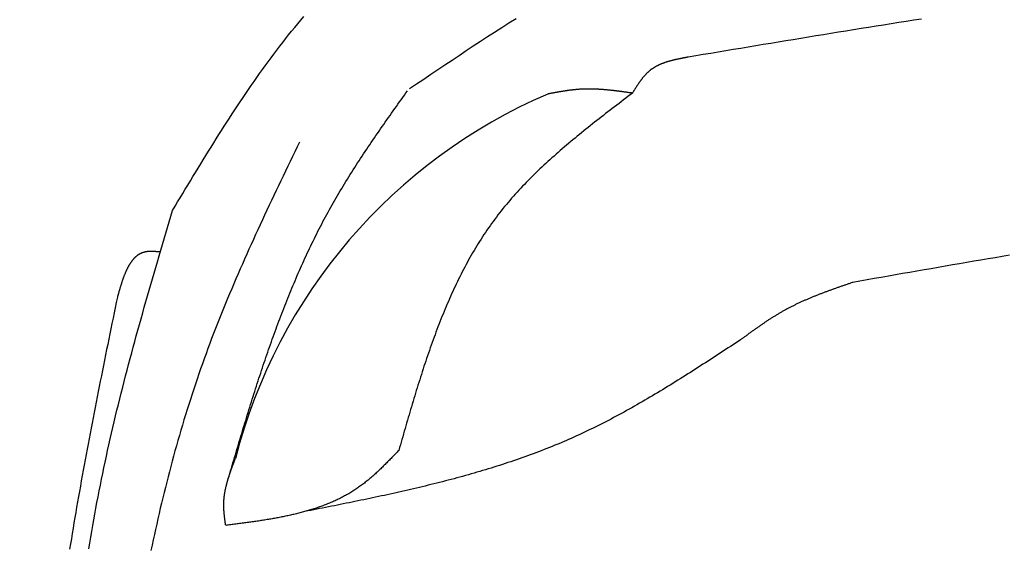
# Model space of a CAD drawing. Extents: x 715 to 7297, y 117 to 5860.
# Tile 24 of 95: x 1204 to 1818, y 4554 to 4882. Entities that reach past the tile are written whole.
import ezdxf

# ---------------------------------------------------------------- set-up
doc = ezdxf.new("R2010")
doc.units = 0
doc.layers.get('0').update_dxf_attribs({"linetype": 'CONTINUOUS'})
doc.layers.get('DEFPOINTS').update_dxf_attribs({"linetype": 'CONTINUOUS'})
doc.layers.add('4', color=3, linetype='CONTINUOUS')
doc.layers.add('8', color=1, linetype='CONTINUOUS')
doc.styles.get("Standard").update_dxf_attribs({"font": 'ISOCP.SHX'})
doc.dimstyles.get("Standard").update_dxf_attribs({"dimtxt": 6, "dimasz": 10, "dimexe": 0.18, "dimexo": 0.0625, "dimgap": 2, "dimtad": 1, "dimzin": 0, "dimcen": 0.09, "dimazin": 3, "dimtfac": 1, "dimtofl": 0, "dimtmove": 0, "dimatfit": 3})

# ---------------------------------------------------------------- blocks, each defined once
blk = doc.blocks.new('PUNKT')
at = {"layer": '4', "color": 0, "linetype": 'BYBLOCK'}
blk.add_line((-0.5, 0), (-1, 0), dxfattribs=at)
at = {"layer": '4', "color": 0, "linetype": 'BYBLOCK', "const_width": 0.5}
blk.add_lwpolyline([(-0.25, 0, 1), (0.25, 0, 1)], format="xyb", close=True, dxfattribs=at)
blk = doc.blocks.new('*U21')
at = {"layer": '4', "color": 2}
blk.add_text('520', height=70, rotation=90, dxfattribs=at).set_placement((785.85, 2663.74))
blk = doc.blocks.new('*D4')
at = {"layer": '4'}
for p, q in [((1352.77, 5337.27), (775.85, 5337.27)), ((815.85, 177.27), (815.85, 5297.27)), ((1352.77, 137.27), (775.85, 137.27))]:
    blk.add_line(p, q, dxfattribs=at)
at = {"layer": 'DEFPOINTS', "color": 0}
for p in [(815.85, 5337.27), (1372.77, 5337.27), (1372.77, 137.27)]:
    blk.add_point(p, dxfattribs=at)
blk.add_blockref('*U21', (0, 0))
at = {"layer": '4', "xscale": 40, "yscale": 40, "zscale": 40}
for p, rotation in [((815.85, 5337.27), 90), ((815.85, 137.27), 270)]:
    blk.add_blockref('PUNKT', p, dxfattribs=dict(at, rotation=rotation))

msp = doc.modelspace()

# ---------------------------------------------------------------- linework, layer by layer
at = {"layer": '8'}
for points in [[(1299.35, 4763.18, 0), (1300.94, 4765.82, 0), (1302.53, 4768.46, 0), (1304.13, 4771.11, 0), (1305.72, 4773.75, 0), (1307.32, 4776.39, 0), (1308.91, 4779.02, 0), (1310.51, 4781.66, 0), (1312.11, 4784.3, 0), (1313.72, 4786.93, 0), (1315.32, 4789.56, 0), (1316.93, 4792.18, 0), (1318.54, 4794.8, 0), (1320.16, 4797.42, 0), (1321.78, 4800.04, 0), (1323.4, 4802.65, 0), (1325.03, 4805.25, 0), (1326.66, 4807.85, 0), (1328.3, 4810.44, 0), (1329.94, 4813.03, 0), (1331.59, 4815.62, 0), (1333.25, 4818.19, 0), (1334.91, 4820.76, 0), (1336.57, 4823.32, 0), (1338.25, 4825.88, 0), (1339.93, 4828.42, 0), (1341.62, 4830.96, 0), (1343.31, 4833.49, 0), (1345.02, 4836.02, 0), (1346.73, 4838.53, 0), (1348.45, 4841.03, 0), (1350.18, 4843.53, 0), (1351.92, 4846.01, 0), (1353.67, 4848.49, 0), (1355.43, 4850.95, 0), (1357.19, 4853.4, 0), (1358.97, 4855.85, 0), (1360.76, 4858.28, 0), (1362.56, 4860.69, 0), (1364.37, 4863.1, 0), (1366.19, 4865.49, 0), (1368.03, 4867.87, 0), (1369.88, 4870.24, 0), (1371.73, 4872.6, 0), (1373.61, 4874.94, 0), (1375.49, 4877.26, 0), (1377.39, 4879.57, 0), (1379.3, 4881.87, 0), (1381.22, 4884.15, 0)], [(1447.1, 4839.15, 0), (1451.5, 4842.12, 0), (1455.91, 4845.09, 0), (1460.31, 4848.06, 0), (1464.72, 4851.02, 0), (1469.13, 4853.98, 0), (1473.54, 4856.93, 0), (1477.96, 4859.87, 0), (1482.38, 4862.8, 0), (1486.8, 4865.72, 0), (1491.23, 4868.63, 0), (1495.67, 4871.52, 0), (1500.11, 4874.39, 0), (1504.56, 4877.24, 0), (1509.02, 4880.08, 0), (1513.48, 4882.89, 0)], [(1766.05, 4882.49, 0), (1761.34, 4881.75, 0), (1756.63, 4881.01, 0), (1751.93, 4880.27, 0), (1747.22, 4879.52, 0), (1742.52, 4878.77, 0), (1737.82, 4878.02, 0), (1733.12, 4877.27, 0), (1728.43, 4876.51, 0), (1723.73, 4875.76, 0), (1719.04, 4875, 0), (1714.35, 4874.24, 0), (1709.66, 4873.47, 0), (1704.97, 4872.71, 0), (1700.28, 4871.94, 0), (1695.59, 4871.17, 0), (1690.91, 4870.4, 0), (1686.22, 4869.63, 0), (1681.54, 4868.86, 0), (1676.86, 4868.09, 0), (1672.18, 4867.31, 0), (1667.49, 4866.54, 0), (1662.81, 4865.76, 0), (1658.13, 4864.98, 0), (1653.45, 4864.21, 0), (1648.78, 4863.43, 0), (1644.1, 4862.65, 0), (1639.42, 4861.87, 0), (1634.74, 4861.09, 0), (1630.06, 4860.31, 0), (1625.39, 4859.53, 0), (1620.71, 4858.75, 0)], [(1620.71, 4858.75, 0), (1620.43, 4858.7, 0), (1620.14, 4858.64, 0), (1619.86, 4858.59, 0), (1619.58, 4858.54, 0), (1619.3, 4858.49, 0), (1619.01, 4858.43, 0), (1618.73, 4858.38, 0), (1618.45, 4858.33, 0), (1618.17, 4858.27, 0), (1617.89, 4858.22, 0), (1617.61, 4858.17, 0), (1617.33, 4858.11, 0), (1617.04, 4858.06, 0), (1616.76, 4858, 0), (1616.48, 4857.95, 0), (1616.2, 4857.89, 0), (1615.92, 4857.84, 0), (1615.64, 4857.78, 0), (1615.37, 4857.73, 0), (1615.09, 4857.67, 0), (1614.81, 4857.61, 0), (1614.53, 4857.55, 0), (1614.25, 4857.49, 0), (1613.97, 4857.43, 0), (1613.7, 4857.37, 0), (1613.42, 4857.31, 0), (1613.15, 4857.25, 0), (1612.87, 4857.19, 0), (1612.6, 4857.13, 0), (1612.32, 4857.06, 0), (1612.05, 4857, 0), (1611.77, 4856.94, 0), (1611.5, 4856.87, 0), (1611.23, 4856.8, 0), (1610.96, 4856.74, 0), (1610.69, 4856.67, 0), (1610.42, 4856.6, 0), (1610.15, 4856.53, 0), (1609.88, 4856.46, 0), (1609.61, 4856.38, 0), (1609.34, 4856.31, 0), (1609.08, 4856.24, 0), (1608.81, 4856.16, 0), (1608.55, 4856.08, 0), (1608.28, 4856.01, 0), (1608.02, 4855.93, 0), (1607.76, 4855.85, 0), (1607.5, 4855.77, 0), (1607.23, 4855.69, 0), (1606.97, 4855.6, 0), (1606.72, 4855.52, 0), (1606.46, 4855.43, 0), (1606.2, 4855.34, 0), (1605.94, 4855.25, 0), (1605.69, 4855.16, 0), (1605.44, 4855.07, 0), (1605.18, 4854.98, 0), (1604.93, 4854.88, 0), (1604.68, 4854.79, 0), (1604.43, 4854.69, 0), (1604.18, 4854.59, 0), (1603.93, 4854.49, 0), (1603.69, 4854.39, 0), (1603.44, 4854.29, 0), (1603.2, 4854.18, 0), (1602.95, 4854.07, 0), (1602.71, 4853.96, 0), (1602.47, 4853.85, 0), (1602.23, 4853.74, 0), (1601.99, 4853.63, 0), (1601.76, 4853.51, 0), (1601.52, 4853.39, 0), (1601.29, 4853.27, 0), (1601.06, 4853.15, 0), (1600.82, 4853.03, 0), (1600.59, 4852.9, 0), (1600.37, 4852.78, 0), (1600.14, 4852.65, 0), (1599.91, 4852.52, 0), (1599.69, 4852.38, 0), (1599.47, 4852.25, 0), (1599.24, 4852.11, 0), (1599.02, 4851.97, 0), (1598.81, 4851.83, 0), (1598.59, 4851.69, 0), (1598.37, 4851.54, 0), (1598.16, 4851.39, 0), (1597.95, 4851.24, 0), (1597.74, 4851.09, 0), (1597.53, 4850.94, 0), (1597.32, 4850.78, 0), (1597.12, 4850.62, 0), (1596.91, 4850.46, 0), (1596.71, 4850.29, 0), (1596.51, 4850.13, 0), (1596.31, 4849.96, 0), (1596.11, 4849.79, 0), (1595.92, 4849.62, 0), (1595.72, 4849.44, 0), (1595.53, 4849.26, 0), (1595.34, 4849.08, 0), (1595.15, 4848.9, 0), (1594.96, 4848.72, 0), (1594.78, 4848.53, 0), (1594.59, 4848.35, 0), (1594.41, 4848.16, 0), (1594.22, 4847.97, 0), (1594.04, 4847.77, 0), (1593.86, 4847.58, 0), (1593.68, 4847.38, 0), (1593.51, 4847.18, 0), (1593.33, 4846.98, 0), (1593.15, 4846.78, 0), (1592.98, 4846.58, 0), (1592.81, 4846.37, 0), (1592.64, 4846.16, 0), (1592.47, 4845.96, 0), (1592.3, 4845.75, 0), (1592.13, 4845.54, 0), (1591.96, 4845.32, 0), (1591.79, 4845.11, 0), (1591.63, 4844.89, 0), (1591.46, 4844.68, 0), (1591.3, 4844.46, 0), (1591.14, 4844.24, 0), (1590.98, 4844.02, 0), (1590.82, 4843.8, 0), (1590.66, 4843.58, 0), (1590.5, 4843.35, 0), (1590.34, 4843.13, 0), (1590.18, 4842.9, 0), (1590.02, 4842.67, 0), (1589.87, 4842.45, 0), (1589.71, 4842.22, 0), (1589.56, 4841.99, 0), (1589.4, 4841.76, 0), (1589.25, 4841.53, 0), (1589.09, 4841.29, 0), (1588.94, 4841.06, 0), (1588.79, 4840.83, 0), (1588.64, 4840.59, 0), (1588.49, 4840.36, 0), (1588.33, 4840.12, 0), (1588.18, 4839.89, 0), (1588.03, 4839.65, 0), (1587.88, 4839.41, 0), (1587.73, 4839.18, 0), (1587.59, 4838.94, 0), (1587.44, 4838.7, 0), (1587.29, 4838.46, 0), (1587.14, 4838.22, 0), (1586.99, 4837.98, 0), (1586.84, 4837.74, 0), (1586.7, 4837.5, 0), (1586.55, 4837.26, 0), (1586.4, 4837.02, 0), (1586.25, 4836.78, 0), (1586.11, 4836.54, 0), (1585.96, 4836.3, 0)], [(1333.16, 4592.68, 0), (1333.64, 4594.33, 0), (1334.13, 4595.99, 0), (1334.62, 4597.64, 0), (1335.1, 4599.3, 0), (1335.59, 4600.95, 0), (1336.08, 4602.61, 0), (1336.57, 4604.26, 0), (1337.06, 4605.92, 0), (1337.55, 4607.57, 0), (1338.03, 4609.22, 0), (1338.53, 4610.88, 0), (1339.02, 4612.53, 0), (1339.51, 4614.18, 0), (1340, 4615.83, 0), (1340.49, 4617.49, 0), (1340.99, 4619.14, 0), (1341.48, 4620.79, 0), (1341.98, 4622.44, 0), (1342.47, 4624.09, 0), (1342.97, 4625.74, 0), (1343.47, 4627.39, 0), (1343.97, 4629.04, 0), (1344.47, 4630.68, 0), (1344.98, 4632.33, 0), (1345.48, 4633.98, 0), (1345.99, 4635.62, 0), (1346.49, 4637.27, 0), (1347, 4638.91, 0), (1347.51, 4640.55, 0), (1348.03, 4642.2, 0), (1348.54, 4643.84, 0), (1349.06, 4645.48, 0), (1349.57, 4647.12, 0), (1350.09, 4648.75, 0), (1350.62, 4650.39, 0), (1351.14, 4652.03, 0), (1351.66, 4653.66, 0), (1352.19, 4655.3, 0), (1352.72, 4656.93, 0), (1353.26, 4658.56, 0), (1353.79, 4660.19, 0), (1354.33, 4661.82, 0), (1354.87, 4663.45, 0), (1355.41, 4665.08, 0), (1355.95, 4666.7, 0), (1356.5, 4668.33, 0), (1357.05, 4669.95, 0), (1357.6, 4671.57, 0), (1358.16, 4673.19, 0), (1358.72, 4674.81, 0), (1359.28, 4676.43, 0), (1359.84, 4678.04, 0), (1360.41, 4679.66, 0), (1360.98, 4681.27, 0), (1361.55, 4682.88, 0), (1362.13, 4684.49, 0), (1362.71, 4686.1, 0), (1363.29, 4687.7, 0), (1363.88, 4689.31, 0), (1364.47, 4690.91, 0), (1365.06, 4692.51, 0), (1365.66, 4694.11, 0), (1366.26, 4695.7, 0), (1366.87, 4697.3, 0), (1367.48, 4698.89, 0), (1368.09, 4700.48, 0), (1368.7, 4702.07, 0), (1369.32, 4703.66, 0), (1369.95, 4705.25, 0), (1370.57, 4706.83, 0), (1371.21, 4708.41, 0), (1371.84, 4709.99, 0), (1372.48, 4711.56, 0), (1373.13, 4713.14, 0), (1373.78, 4714.71, 0), (1374.43, 4716.28, 0), (1375.09, 4717.85, 0), (1375.75, 4719.41, 0), (1376.42, 4720.98, 0), (1377.09, 4722.54, 0), (1377.76, 4724.1, 0), (1378.44, 4725.65, 0), (1379.13, 4727.21, 0), (1379.82, 4728.76, 0), (1380.51, 4730.31, 0), (1381.21, 4731.85, 0), (1381.92, 4733.4, 0), (1382.63, 4734.94, 0), (1383.34, 4736.48, 0), (1384.06, 4738.01, 0), (1384.79, 4739.54, 0), (1385.52, 4741.07, 0), (1386.26, 4742.6, 0), (1387, 4744.13, 0), (1387.75, 4745.65, 0), (1388.5, 4747.17, 0), (1389.26, 4748.68, 0), (1390.02, 4750.2, 0), (1390.79, 4751.71, 0), (1391.57, 4753.21, 0), (1392.35, 4754.72, 0), (1393.14, 4756.22, 0), (1393.93, 4757.72, 0), (1394.73, 4759.21, 0), (1395.53, 4760.71, 0), (1396.35, 4762.2, 0), (1397.16, 4763.68, 0), (1397.99, 4765.16, 0), (1398.82, 4766.64, 0), (1399.65, 4768.12, 0), (1400.5, 4769.59, 0), (1401.34, 4771.06, 0), (1402.2, 4772.53, 0), (1403.06, 4773.99, 0), (1403.93, 4775.45, 0), (1404.8, 4776.91, 0), (1405.68, 4778.37, 0), (1406.56, 4779.82, 0), (1407.45, 4781.27, 0), (1408.34, 4782.72, 0), (1409.24, 4784.16, 0), (1410.14, 4785.6, 0), (1411.05, 4787.04, 0), (1411.97, 4788.48, 0), (1412.88, 4789.91, 0), (1413.81, 4791.35, 0), (1414.73, 4792.78, 0), (1415.66, 4794.21, 0), (1416.6, 4795.63, 0), (1417.53, 4797.06, 0), (1418.47, 4798.48, 0), (1419.42, 4799.9, 0), (1420.37, 4801.32, 0), (1421.32, 4802.74, 0), (1422.28, 4804.15, 0), (1423.23, 4805.57, 0), (1424.2, 4806.98, 0), (1425.16, 4808.39, 0), (1426.13, 4809.8, 0), (1427.1, 4811.21, 0), (1428.07, 4812.61, 0), (1429.04, 4814.02, 0), (1430.02, 4815.42, 0), (1431, 4816.83, 0), (1431.98, 4818.23, 0), (1432.96, 4819.63, 0), (1433.94, 4821.03, 0), (1434.93, 4822.43, 0), (1435.91, 4823.83, 0), (1436.9, 4825.23, 0), (1437.89, 4826.63, 0), (1438.88, 4828.03, 0), (1439.87, 4829.43, 0), (1440.86, 4830.82, 0), (1441.86, 4832.22, 0), (1442.85, 4833.62, 0), (1443.84, 4835.01, 0), (1444.84, 4836.41, 0), (1445.83, 4837.8, 0)], [(1585.96, 4836.3, 0), (1584.56, 4835.24, 0), (1583.17, 4834.18, 0), (1581.78, 4833.11, 0), (1580.38, 4832.05, 0), (1578.99, 4830.99, 0), (1577.6, 4829.93, 0), (1576.21, 4828.86, 0), (1574.82, 4827.8, 0), (1573.43, 4826.73, 0), (1572.05, 4825.66, 0), (1570.66, 4824.59, 0), (1569.28, 4823.52, 0), (1567.9, 4822.45, 0), (1566.52, 4821.38, 0), (1565.14, 4820.3, 0), (1563.77, 4819.23, 0), (1562.4, 4818.15, 0), (1561.03, 4817.07, 0), (1559.67, 4815.98, 0), (1558.3, 4814.9, 0), (1556.95, 4813.81, 0), (1555.59, 4812.72, 0), (1554.24, 4811.63, 0), (1552.89, 4810.53, 0), (1551.55, 4809.44, 0), (1550.21, 4808.33, 0), (1548.88, 4807.23, 0), (1547.55, 4806.12, 0), (1546.23, 4805.01, 0), (1544.91, 4803.89, 0), (1543.59, 4802.78, 0), (1542.28, 4801.65, 0), (1540.98, 4800.53, 0), (1539.68, 4799.4, 0), (1538.39, 4798.26, 0), (1537.11, 4797.12, 0), (1535.83, 4795.98, 0), (1534.55, 4794.83, 0), (1533.29, 4793.68, 0), (1532.03, 4792.53, 0), (1530.77, 4791.36, 0), (1529.53, 4790.2, 0), (1528.29, 4789.02, 0), (1527.06, 4787.85, 0), (1525.83, 4786.67, 0), (1524.62, 4785.48, 0), (1523.41, 4784.28, 0), (1522.21, 4783.08, 0), (1521.02, 4781.88, 0), (1519.83, 4780.67, 0), (1518.66, 4779.45, 0), (1517.49, 4778.23, 0), (1516.33, 4777, 0), (1515.19, 4775.76, 0), (1514.05, 4774.52, 0), (1512.92, 4773.27, 0), (1511.8, 4772.02, 0), (1510.69, 4770.75, 0), (1509.59, 4769.48, 0), (1508.5, 4768.2, 0), (1507.42, 4766.92, 0), (1506.35, 4765.63, 0), (1505.29, 4764.33, 0), (1504.24, 4763.02, 0), (1503.21, 4761.71, 0), (1502.18, 4760.38, 0), (1501.17, 4759.05, 0), (1500.17, 4757.71, 0), (1499.17, 4756.37, 0), (1498.19, 4755.01, 0), (1497.22, 4753.65, 0), (1496.26, 4752.28, 0), (1495.32, 4750.9, 0), (1494.38, 4749.52, 0), (1493.45, 4748.13, 0), (1492.54, 4746.73, 0), (1491.63, 4745.32, 0), (1490.73, 4743.9, 0), (1489.85, 4742.48, 0), (1488.97, 4741.05, 0), (1488.1, 4739.62, 0), (1487.25, 4738.18, 0), (1486.4, 4736.73, 0), (1485.56, 4735.27, 0), (1484.73, 4733.81, 0), (1483.91, 4732.34, 0), (1483.1, 4730.87, 0), (1482.3, 4729.39, 0), (1481.51, 4727.9, 0), (1480.72, 4726.41, 0), (1479.95, 4724.91, 0), (1479.18, 4723.4, 0), (1478.42, 4721.89, 0), (1477.67, 4720.38, 0), (1476.92, 4718.85, 0), (1476.19, 4717.33, 0), (1475.46, 4715.79, 0), (1474.74, 4714.25, 0), (1474.03, 4712.71, 0), (1473.32, 4711.16, 0), (1472.62, 4709.61, 0), (1471.93, 4708.05, 0), (1471.25, 4706.48, 0), (1470.57, 4704.91, 0), (1469.9, 4703.34, 0), (1469.24, 4701.76, 0), (1468.58, 4700.18, 0), (1467.93, 4698.59, 0), (1467.29, 4697, 0), (1466.65, 4695.4, 0), (1466.02, 4693.8, 0), (1465.39, 4692.19, 0), (1464.77, 4690.58, 0), (1464.16, 4688.97, 0), (1463.55, 4687.35, 0), (1462.94, 4685.73, 0), (1462.34, 4684.11, 0), (1461.75, 4682.48, 0), (1461.16, 4680.85, 0), (1460.58, 4679.21, 0), (1460, 4677.57, 0), (1459.43, 4675.93, 0), (1458.86, 4674.28, 0), (1458.29, 4672.64, 0), (1457.73, 4670.98, 0), (1457.18, 4669.33, 0), (1456.62, 4667.67, 0), (1456.08, 4666.01, 0), (1455.53, 4664.35, 0), (1454.99, 4662.68, 0), (1454.45, 4661.01, 0), (1453.92, 4659.34, 0), (1453.39, 4657.67, 0), (1452.86, 4656, 0), (1452.34, 4654.32, 0), (1451.82, 4652.64, 0), (1451.3, 4650.96, 0), (1450.78, 4649.27, 0), (1450.27, 4647.59, 0), (1449.76, 4645.9, 0), (1449.25, 4644.21, 0), (1448.74, 4642.52, 0), (1448.24, 4640.83, 0), (1447.74, 4639.14, 0), (1447.24, 4637.44, 0), (1446.74, 4635.75, 0), (1446.24, 4634.05, 0), (1445.75, 4632.35, 0), (1445.25, 4630.66, 0), (1444.76, 4628.96, 0), (1444.27, 4627.26, 0), (1443.78, 4625.55, 0), (1443.29, 4623.85, 0), (1442.8, 4622.15, 0), (1442.31, 4620.45, 0), (1441.82, 4618.74, 0), (1441.34, 4617.04, 0), (1440.85, 4615.34, 0), (1440.36, 4613.63, 0)], [(1585.96, 4836.3, 0), (1585.62, 4836.35, 0), (1585.29, 4836.4, 0), (1584.96, 4836.44, 0), (1584.62, 4836.49, 0), (1584.29, 4836.54, 0), (1583.96, 4836.58, 0), (1583.62, 4836.63, 0), (1583.29, 4836.68, 0), (1582.96, 4836.73, 0), (1582.62, 4836.77, 0), (1582.29, 4836.82, 0), (1581.95, 4836.87, 0), (1581.62, 4836.91, 0), (1581.29, 4836.96, 0), (1580.95, 4837, 0), (1580.62, 4837.05, 0), (1580.29, 4837.09, 0), (1579.95, 4837.14, 0), (1579.62, 4837.18, 0), (1579.29, 4837.23, 0), (1578.95, 4837.27, 0), (1578.62, 4837.32, 0), (1578.29, 4837.36, 0), (1577.95, 4837.4, 0), (1577.62, 4837.45, 0), (1577.28, 4837.49, 0), (1576.95, 4837.53, 0), (1576.62, 4837.57, 0), (1576.28, 4837.62, 0), (1575.95, 4837.66, 0), (1575.62, 4837.7, 0), (1575.28, 4837.74, 0), (1574.95, 4837.78, 0), (1574.62, 4837.82, 0), (1574.28, 4837.86, 0), (1573.95, 4837.89, 0), (1573.62, 4837.93, 0), (1573.28, 4837.97, 0), (1572.95, 4838.01, 0), (1572.62, 4838.04, 0), (1572.28, 4838.08, 0), (1571.95, 4838.11, 0), (1571.62, 4838.15, 0), (1571.28, 4838.18, 0), (1570.95, 4838.22, 0), (1570.62, 4838.25, 0), (1570.29, 4838.28, 0), (1569.95, 4838.31, 0), (1569.62, 4838.34, 0), (1569.29, 4838.37, 0), (1568.95, 4838.4, 0), (1568.62, 4838.43, 0), (1568.29, 4838.46, 0), (1567.95, 4838.48, 0), (1567.62, 4838.51, 0), (1567.29, 4838.54, 0), (1566.96, 4838.56, 0), (1566.62, 4838.58, 0), (1566.29, 4838.61, 0), (1565.96, 4838.63, 0), (1565.62, 4838.65, 0), (1565.29, 4838.67, 0), (1564.96, 4838.69, 0), (1564.63, 4838.71, 0), (1564.29, 4838.73, 0), (1563.96, 4838.74, 0), (1563.63, 4838.76, 0), (1563.3, 4838.78, 0), (1562.96, 4838.79, 0), (1562.63, 4838.8, 0), (1562.3, 4838.81, 0), (1561.97, 4838.83, 0), (1561.63, 4838.84, 0), (1561.3, 4838.84, 0), (1560.97, 4838.85, 0), (1560.64, 4838.86, 0), (1560.3, 4838.87, 0), (1559.97, 4838.87, 0), (1559.64, 4838.87, 0), (1559.31, 4838.88, 0), (1558.98, 4838.88, 0), (1558.64, 4838.88, 0), (1558.31, 4838.88, 0), (1557.98, 4838.87, 0), (1557.65, 4838.87, 0), (1557.32, 4838.87, 0), (1556.98, 4838.86, 0), (1556.65, 4838.85, 0), (1556.32, 4838.85, 0), (1555.99, 4838.84, 0), (1555.66, 4838.83, 0), (1555.33, 4838.81, 0), (1554.99, 4838.8, 0), (1554.66, 4838.79, 0), (1554.33, 4838.77, 0), (1554, 4838.75, 0), (1553.67, 4838.73, 0), (1553.34, 4838.71, 0), (1553.01, 4838.69, 0), (1552.67, 4838.67, 0), (1552.34, 4838.64, 0), (1552.01, 4838.62, 0), (1551.68, 4838.59, 0), (1551.35, 4838.56, 0), (1551.02, 4838.54, 0), (1550.69, 4838.51, 0), (1550.36, 4838.47, 0), (1550.03, 4838.44, 0), (1549.7, 4838.41, 0), (1549.36, 4838.37, 0), (1549.03, 4838.34, 0), (1548.7, 4838.3, 0), (1548.37, 4838.26, 0), (1548.04, 4838.22, 0), (1547.71, 4838.18, 0), (1547.38, 4838.14, 0), (1547.05, 4838.1, 0), (1546.72, 4838.06, 0), (1546.39, 4838.01, 0), (1546.06, 4837.97, 0), (1545.73, 4837.92, 0), (1545.4, 4837.88, 0), (1545.07, 4837.83, 0), (1544.74, 4837.78, 0), (1544.41, 4837.73, 0), (1544.08, 4837.68, 0), (1543.75, 4837.63, 0), (1543.42, 4837.58, 0), (1543.09, 4837.53, 0), (1542.76, 4837.48, 0), (1542.42, 4837.42, 0), (1542.09, 4837.37, 0), (1541.76, 4837.31, 0), (1541.43, 4837.26, 0), (1541.1, 4837.2, 0), (1540.77, 4837.15, 0), (1540.44, 4837.09, 0), (1540.11, 4837.03, 0), (1539.78, 4836.98, 0), (1539.45, 4836.92, 0), (1539.12, 4836.86, 0), (1538.79, 4836.8, 0), (1538.46, 4836.74, 0), (1538.13, 4836.68, 0), (1537.8, 4836.62, 0), (1537.47, 4836.56, 0), (1537.14, 4836.5, 0), (1536.81, 4836.44, 0), (1536.48, 4836.38, 0), (1536.15, 4836.32, 0), (1535.82, 4836.26, 0), (1535.49, 4836.2, 0), (1535.16, 4836.14, 0), (1534.83, 4836.07, 0), (1534.5, 4836.01, 0), (1534.18, 4835.95, 0), (1533.85, 4835.89, 0), (1533.52, 4835.83, 0), (1533.19, 4835.76, 0)], [(1378.46, 4805.84, 0), (1377, 4802.81, 0), (1375.54, 4799.78, 0), (1374.09, 4796.75, 0), (1372.63, 4793.72, 0), (1371.18, 4790.69, 0), (1369.72, 4787.66, 0), (1368.27, 4784.62, 0), (1366.82, 4781.59, 0), (1365.38, 4778.56, 0), (1363.93, 4775.52, 0), (1362.5, 4772.48, 0), (1361.06, 4769.44, 0), (1359.63, 4766.41, 0), (1358.2, 4763.36, 0), (1356.78, 4760.32, 0), (1355.36, 4757.28, 0), (1353.95, 4754.23, 0), (1352.54, 4751.18, 0), (1351.14, 4748.13, 0), (1349.75, 4745.08, 0), (1348.36, 4742.02, 0), (1346.98, 4738.96, 0), (1345.61, 4735.9, 0), (1344.24, 4732.83, 0), (1342.89, 4729.77, 0), (1341.54, 4726.7, 0), (1340.2, 4723.62, 0), (1338.87, 4720.55, 0), (1337.55, 4717.46, 0), (1336.24, 4714.38, 0), (1334.94, 4711.29, 0), (1333.65, 4708.2, 0), (1332.37, 4705.1, 0), (1331.1, 4702, 0), (1329.84, 4698.9, 0), (1328.6, 4695.79, 0), (1327.37, 4692.68, 0), (1326.15, 4689.56, 0), (1324.94, 4686.44, 0), (1323.74, 4683.31, 0), (1322.56, 4680.18, 0), (1321.4, 4677.04, 0), (1320.24, 4673.9, 0), (1319.11, 4670.75, 0), (1317.98, 4667.6, 0), (1316.87, 4664.44, 0), (1315.77, 4661.28, 0), (1314.69, 4658.11, 0), (1313.62, 4654.94, 0), (1312.56, 4651.76, 0), (1311.52, 4648.58, 0), (1310.49, 4645.39, 0), (1309.47, 4642.2, 0), (1308.47, 4639, 0), (1307.48, 4635.8, 0), (1306.5, 4632.6, 0), (1305.53, 4629.39, 0), (1304.58, 4626.18, 0), (1303.64, 4622.96, 0), (1302.71, 4619.74, 0), (1301.8, 4616.51, 0), (1300.9, 4613.28, 0), (1300.01, 4610.05, 0), (1299.13, 4606.81, 0), (1298.26, 4603.57, 0), (1297.41, 4600.32, 0), (1296.56, 4597.07, 0), (1295.73, 4593.82, 0), (1294.91, 4590.57, 0), (1294.11, 4587.31, 0), (1293.31, 4584.04, 0), (1292.53, 4580.78, 0), (1291.75, 4577.51, 0), (1290.99, 4574.23, 0), (1290.24, 4570.96, 0), (1289.5, 4567.68, 0), (1288.77, 4564.4, 0), (1288.05, 4561.11, 0), (1287.35, 4557.82, 0), (1286.65, 4554.53, 0), (1285.96, 4551.23, 0)], [(1247.23, 4552.2, 0), (1247.82, 4555.83, 0), (1248.43, 4559.45, 0), (1249.04, 4563.07, 0), (1249.67, 4566.69, 0), (1250.31, 4570.31, 0), (1250.96, 4573.93, 0), (1251.63, 4577.54, 0), (1252.3, 4581.15, 0), (1252.99, 4584.76, 0), (1253.69, 4588.37, 0), (1254.4, 4591.97, 0), (1255.12, 4595.57, 0), (1255.86, 4599.17, 0), (1256.61, 4602.77, 0), (1257.37, 4606.37, 0), (1258.15, 4609.96, 0), (1258.93, 4613.56, 0), (1259.73, 4617.15, 0), (1260.54, 4620.73, 0), (1261.36, 4624.32, 0), (1262.2, 4627.91, 0), (1263.04, 4631.49, 0), (1263.9, 4635.07, 0), (1264.76, 4638.65, 0), (1265.64, 4642.22, 0), (1266.52, 4645.8, 0), (1267.42, 4649.37, 0), (1268.32, 4652.95, 0), (1269.23, 4656.52, 0), (1270.16, 4660.09, 0), (1271.08, 4663.65, 0), (1272.02, 4667.22, 0), (1272.97, 4670.79, 0), (1273.92, 4674.35, 0), (1274.88, 4677.91, 0), (1275.85, 4681.47, 0), (1276.82, 4685.03, 0), (1277.8, 4688.59, 0), (1278.79, 4692.15, 0), (1279.78, 4695.71, 0), (1280.78, 4699.27, 0), (1281.78, 4702.82, 0), (1282.79, 4706.38, 0), (1283.8, 4709.93, 0), (1284.82, 4713.48, 0), (1285.84, 4717.04, 0), (1286.87, 4720.59, 0), (1287.89, 4724.14, 0), (1288.92, 4727.69, 0), (1289.96, 4731.24, 0), (1291, 4734.79, 0), (1292.03, 4738.34, 0), (1293.08, 4741.89, 0), (1294.12, 4745.44, 0), (1295.16, 4748.98, 0), (1296.21, 4752.53, 0), (1297.25, 4756.08, 0), (1298.3, 4759.63, 0), (1299.35, 4763.18, 0)], [(1291.72, 4737.27, 0), (1291.44, 4737.3, 0), (1291.16, 4737.32, 0), (1290.88, 4737.35, 0), (1290.6, 4737.37, 0), (1290.32, 4737.39, 0), (1290.04, 4737.42, 0), (1289.75, 4737.44, 0), (1289.48, 4737.46, 0), (1289.2, 4737.48, 0), (1288.92, 4737.5, 0), (1288.64, 4737.52, 0), (1288.36, 4737.54, 0), (1288.09, 4737.56, 0), (1287.81, 4737.57, 0), (1287.54, 4737.58, 0), (1287.26, 4737.59, 0), (1286.99, 4737.6, 0), (1286.72, 4737.61, 0), (1286.45, 4737.61, 0), (1286.18, 4737.62, 0), (1285.92, 4737.62, 0), (1285.65, 4737.61, 0), (1285.39, 4737.61, 0), (1285.12, 4737.6, 0), (1284.86, 4737.59, 0), (1284.6, 4737.58, 0), (1284.34, 4737.56, 0), (1284.09, 4737.54, 0), (1283.84, 4737.51, 0), (1283.58, 4737.49, 0), (1283.33, 4737.45, 0), (1283.09, 4737.42, 0), (1282.84, 4737.38, 0), (1282.6, 4737.34, 0), (1282.36, 4737.29, 0), (1282.12, 4737.24, 0), (1281.88, 4737.18, 0), (1281.65, 4737.12, 0), (1281.42, 4737.06, 0), (1281.19, 4736.99, 0), (1280.96, 4736.92, 0), (1280.74, 4736.84, 0), (1280.51, 4736.76, 0), (1280.29, 4736.68, 0), (1280.08, 4736.59, 0), (1279.86, 4736.5, 0), (1279.65, 4736.4, 0), (1279.44, 4736.3, 0), (1279.23, 4736.2, 0), (1279.02, 4736.09, 0), (1278.82, 4735.98, 0), (1278.61, 4735.86, 0), (1278.41, 4735.74, 0), (1278.21, 4735.62, 0), (1278.02, 4735.49, 0), (1277.82, 4735.36, 0), (1277.63, 4735.23, 0), (1277.44, 4735.09, 0), (1277.25, 4734.95, 0), (1277.07, 4734.8, 0), (1276.88, 4734.66, 0), (1276.7, 4734.51, 0), (1276.52, 4734.35, 0), (1276.34, 4734.19, 0), (1276.16, 4734.03, 0), (1275.99, 4733.87, 0), (1275.81, 4733.7, 0), (1275.64, 4733.53, 0), (1275.47, 4733.35, 0), (1275.3, 4733.18, 0), (1275.14, 4733, 0), (1274.97, 4732.81, 0), (1274.81, 4732.63, 0), (1274.65, 4732.44, 0), (1274.49, 4732.24, 0), (1274.33, 4732.05, 0), (1274.17, 4731.85, 0), (1274.02, 4731.65, 0), (1273.87, 4731.45, 0), (1273.71, 4731.24, 0), (1273.56, 4731.03, 0), (1273.42, 4730.82, 0), (1273.27, 4730.6, 0), (1273.12, 4730.39, 0), (1272.98, 4730.17, 0), (1272.84, 4729.94, 0), (1272.69, 4729.72, 0), (1272.55, 4729.49, 0), (1272.42, 4729.26, 0), (1272.28, 4729.03, 0), (1272.14, 4728.79, 0), (1272.01, 4728.56, 0), (1271.87, 4728.32, 0), (1271.74, 4728.07, 0), (1271.61, 4727.83, 0), (1271.48, 4727.58, 0), (1271.35, 4727.33, 0), (1271.23, 4727.08, 0), (1271.1, 4726.83, 0), (1270.98, 4726.58, 0), (1270.85, 4726.32, 0), (1270.73, 4726.06, 0), (1270.61, 4725.8, 0), (1270.49, 4725.54, 0), (1270.37, 4725.27, 0), (1270.25, 4725, 0), (1270.13, 4724.74, 0), (1270.02, 4724.47, 0), (1269.9, 4724.19, 0), (1269.79, 4723.92, 0), (1269.68, 4723.64, 0), (1269.56, 4723.37, 0), (1269.45, 4723.09, 0), (1269.34, 4722.81, 0), (1269.23, 4722.52, 0), (1269.12, 4722.24, 0), (1269.02, 4721.96, 0), (1268.91, 4721.67, 0), (1268.8, 4721.38, 0), (1268.7, 4721.09, 0), (1268.59, 4720.8, 0), (1268.49, 4720.51, 0), (1268.39, 4720.22, 0), (1268.28, 4719.92, 0), (1268.18, 4719.62, 0), (1268.08, 4719.33, 0), (1267.98, 4719.03, 0), (1267.88, 4718.73, 0), (1267.78, 4718.43, 0), (1267.68, 4718.13, 0), (1267.58, 4717.83, 0), (1267.49, 4717.52, 0), (1267.39, 4717.22, 0), (1267.29, 4716.91, 0), (1267.2, 4716.61, 0), (1267.1, 4716.3, 0), (1267.01, 4715.99, 0), (1266.91, 4715.68, 0), (1266.82, 4715.37, 0), (1266.72, 4715.06, 0), (1266.63, 4714.75, 0), (1266.54, 4714.44, 0), (1266.44, 4714.13, 0), (1266.35, 4713.82, 0), (1266.26, 4713.51, 0), (1266.17, 4713.19, 0), (1266.08, 4712.88, 0), (1265.98, 4712.56, 0), (1265.89, 4712.25, 0), (1265.8, 4711.93, 0), (1265.71, 4711.62, 0), (1265.62, 4711.3, 0), (1265.53, 4710.99, 0), (1265.44, 4710.67, 0), (1265.35, 4710.36, 0), (1265.26, 4710.04, 0), (1265.17, 4709.72, 0), (1265.08, 4709.41, 0), (1264.99, 4709.09, 0)], [(1820.89, 4735.22, 0), (1816.45, 4734.48, 0), (1812.01, 4733.73, 0), (1807.58, 4732.99, 0), (1803.14, 4732.23, 0), (1798.71, 4731.48, 0), (1794.27, 4730.72, 0), (1789.83, 4729.96, 0), (1785.4, 4729.2, 0), (1780.96, 4728.43, 0), (1776.53, 4727.66, 0), (1772.09, 4726.89, 0), (1767.66, 4726.12, 0), (1763.22, 4725.35, 0), (1758.79, 4724.57, 0), (1754.35, 4723.79, 0), (1749.92, 4723.01, 0), (1745.48, 4722.23, 0), (1741.05, 4721.45, 0), (1736.61, 4720.67, 0), (1732.18, 4719.89, 0), (1727.74, 4719.11, 0), (1723.31, 4718.33, 0)], [(1723.31, 4718.33, 0), (1722.84, 4718.17, 0), (1722.36, 4718, 0), (1721.89, 4717.84, 0), (1721.42, 4717.68, 0), (1720.94, 4717.52, 0), (1720.47, 4717.35, 0), (1720, 4717.19, 0), (1719.52, 4717.03, 0), (1719.05, 4716.87, 0), (1718.58, 4716.7, 0), (1718.1, 4716.54, 0), (1717.63, 4716.38, 0), (1717.16, 4716.21, 0), (1716.69, 4716.05, 0), (1716.21, 4715.88, 0), (1715.74, 4715.72, 0), (1715.27, 4715.56, 0), (1714.8, 4715.39, 0), (1714.33, 4715.22, 0), (1713.85, 4715.06, 0), (1713.38, 4714.89, 0), (1712.91, 4714.73, 0), (1712.44, 4714.56, 0), (1711.97, 4714.39, 0), (1711.5, 4714.23, 0), (1711.03, 4714.06, 0), (1710.56, 4713.89, 0), (1710.09, 4713.72, 0), (1709.62, 4713.55, 0), (1709.15, 4713.38, 0), (1708.68, 4713.21, 0), (1708.21, 4713.04, 0), (1707.75, 4712.87, 0), (1707.28, 4712.69, 0), (1706.81, 4712.52, 0), (1706.34, 4712.35, 0), (1705.88, 4712.17, 0), (1705.41, 4712, 0), (1704.94, 4711.82, 0), (1704.48, 4711.65, 0), (1704.01, 4711.47, 0), (1703.55, 4711.29, 0), (1703.08, 4711.11, 0), (1702.62, 4710.93, 0), (1702.15, 4710.75, 0), (1701.69, 4710.57, 0), (1701.23, 4710.39, 0), (1700.76, 4710.21, 0), (1700.3, 4710.02, 0), (1699.84, 4709.84, 0), (1699.38, 4709.65, 0), (1698.92, 4709.47, 0), (1698.46, 4709.28, 0), (1698, 4709.09, 0), (1697.54, 4708.9, 0), (1697.08, 4708.71, 0), (1696.62, 4708.52, 0), (1696.17, 4708.33, 0), (1695.71, 4708.14, 0), (1695.25, 4707.94, 0), (1694.8, 4707.75, 0), (1694.34, 4707.55, 0), (1693.89, 4707.35, 0), (1693.43, 4707.16, 0), (1692.98, 4706.96, 0), (1692.53, 4706.75, 0), (1692.08, 4706.55, 0), (1691.62, 4706.35, 0), (1691.17, 4706.14, 0), (1690.72, 4705.94, 0), (1690.27, 4705.73, 0), (1689.82, 4705.52, 0), (1689.38, 4705.31, 0), (1688.93, 4705.1, 0), (1688.48, 4704.89, 0), (1688.04, 4704.68, 0), (1687.59, 4704.46, 0), (1687.15, 4704.24, 0), (1686.7, 4704.03, 0), (1686.26, 4703.81, 0), (1685.82, 4703.59, 0), (1685.38, 4703.36, 0), (1684.94, 4703.14, 0), (1684.5, 4702.91, 0), (1684.06, 4702.69, 0), (1683.62, 4702.46, 0), (1683.18, 4702.23, 0), (1682.75, 4702, 0), (1682.31, 4701.76, 0), (1681.87, 4701.53, 0), (1681.44, 4701.29, 0), (1681.01, 4701.06, 0), (1680.58, 4700.82, 0), (1680.14, 4700.57, 0), (1679.71, 4700.33, 0), (1679.28, 4700.09, 0), (1678.86, 4699.84, 0), (1678.43, 4699.59, 0), (1678, 4699.34, 0), (1677.57, 4699.09, 0), (1677.15, 4698.84, 0), (1676.72, 4698.59, 0), (1676.3, 4698.33, 0), (1675.88, 4698.08, 0), (1675.45, 4697.82, 0), (1675.03, 4697.56, 0), (1674.61, 4697.3, 0), (1674.19, 4697.04, 0), (1673.77, 4696.78, 0), (1673.35, 4696.51, 0), (1672.93, 4696.25, 0), (1672.51, 4695.98, 0), (1672.1, 4695.71, 0), (1671.68, 4695.44, 0), (1671.26, 4695.17, 0), (1670.85, 4694.9, 0), (1670.43, 4694.63, 0), (1670.02, 4694.36, 0), (1669.61, 4694.08, 0), (1669.19, 4693.81, 0), (1668.78, 4693.53, 0), (1668.37, 4693.25, 0), (1667.96, 4692.97, 0), (1667.55, 4692.7, 0), (1667.13, 4692.42, 0), (1666.72, 4692.13, 0), (1666.31, 4691.85, 0), (1665.9, 4691.57, 0), (1665.5, 4691.29, 0), (1665.09, 4691, 0), (1664.68, 4690.72, 0), (1664.27, 4690.43, 0), (1663.86, 4690.15, 0), (1663.46, 4689.86, 0), (1663.05, 4689.57, 0), (1662.64, 4689.29, 0), (1662.24, 4689, 0), (1661.83, 4688.71, 0), (1661.43, 4688.42, 0), (1661.02, 4688.13, 0), (1660.61, 4687.84, 0), (1660.21, 4687.55, 0), (1659.81, 4687.26, 0), (1659.4, 4686.96, 0), (1659, 4686.67, 0), (1658.59, 4686.38, 0), (1658.19, 4686.09, 0), (1657.78, 4685.79, 0), (1657.38, 4685.5, 0), (1656.98, 4685.21, 0), (1656.57, 4684.91, 0), (1656.17, 4684.62, 0), (1655.77, 4684.32, 0), (1655.37, 4684.03, 0), (1654.96, 4683.73, 0), (1654.56, 4683.44, 0), (1654.16, 4683.15, 0), (1653.75, 4682.85, 0), (1653.35, 4682.56, 0)], [(1264.99, 4709.09, 0), (1264.32, 4705.82, 0), (1263.65, 4702.55, 0), (1262.98, 4699.29, 0), (1262.32, 4696.02, 0), (1261.65, 4692.75, 0), (1260.98, 4689.48, 0), (1260.32, 4686.22, 0), (1259.65, 4682.95, 0), (1258.99, 4679.68, 0), (1258.33, 4676.41, 0), (1257.67, 4673.14, 0), (1257.01, 4669.88, 0), (1256.35, 4666.61, 0), (1255.69, 4663.34, 0), (1255.04, 4660.07, 0), (1254.38, 4656.8, 0), (1253.73, 4653.53, 0), (1253.09, 4650.26, 0), (1252.44, 4646.99, 0), (1251.8, 4643.72, 0), (1251.15, 4640.45, 0), (1250.52, 4637.18, 0), (1249.88, 4633.91, 0), (1249.25, 4630.64, 0), (1248.62, 4627.37, 0), (1247.99, 4624.09, 0), (1247.37, 4620.82, 0), (1246.75, 4617.55, 0), (1246.13, 4614.28, 0), (1245.52, 4611, 0), (1244.91, 4607.73, 0), (1244.31, 4604.45, 0), (1243.71, 4601.18, 0), (1243.11, 4597.9, 0), (1242.52, 4594.63, 0), (1241.93, 4591.35, 0), (1241.35, 4588.08, 0), (1240.77, 4584.8, 0), (1240.2, 4581.52, 0), (1239.63, 4578.24, 0), (1239.06, 4574.96, 0), (1238.51, 4571.68, 0), (1237.95, 4568.4, 0), (1237.41, 4565.12, 0), (1236.86, 4561.84, 0), (1236.33, 4558.56, 0), (1235.8, 4555.28, 0), (1235.27, 4552, 0)], [(1653.35, 4682.56, 0), (1651.79, 4681.53, 0), (1650.23, 4680.51, 0), (1648.67, 4679.48, 0), (1647.11, 4678.46, 0), (1645.55, 4677.44, 0), (1643.99, 4676.42, 0), (1642.43, 4675.4, 0), (1640.87, 4674.38, 0), (1639.31, 4673.36, 0), (1637.75, 4672.34, 0), (1636.18, 4671.32, 0), (1634.62, 4670.31, 0), (1633.06, 4669.29, 0), (1631.49, 4668.28, 0), (1629.93, 4667.27, 0), (1628.36, 4666.26, 0), (1626.8, 4665.26, 0), (1625.23, 4664.25, 0), (1623.66, 4663.25, 0), (1622.09, 4662.25, 0), (1620.52, 4661.25, 0), (1618.95, 4660.26, 0), (1617.37, 4659.27, 0), (1615.8, 4658.28, 0), (1614.22, 4657.29, 0), (1612.65, 4656.31, 0), (1611.07, 4655.33, 0), (1609.49, 4654.36, 0), (1607.91, 4653.39, 0), (1606.32, 4652.42, 0), (1604.74, 4651.45, 0), (1603.15, 4650.49, 0), (1601.56, 4649.54, 0), (1599.97, 4648.59, 0), (1598.38, 4647.64, 0), (1596.79, 4646.7, 0), (1595.19, 4645.76, 0), (1593.6, 4644.82, 0), (1592, 4643.89, 0), (1590.39, 4642.97, 0), (1588.79, 4642.05, 0), (1587.18, 4641.14, 0), (1585.58, 4640.23, 0), (1583.97, 4639.33, 0), (1582.35, 4638.43, 0), (1580.74, 4637.54, 0), (1579.12, 4636.65, 0), (1577.5, 4635.77, 0), (1575.88, 4634.9, 0), (1574.25, 4634.03, 0), (1572.62, 4633.17, 0), (1570.99, 4632.32, 0), (1569.36, 4631.47, 0), (1567.72, 4630.63, 0), (1566.08, 4629.8, 0), (1564.44, 4628.97, 0), (1562.79, 4628.15, 0), (1561.14, 4627.34, 0), (1559.49, 4626.54, 0), (1557.83, 4625.74, 0), (1556.18, 4624.95, 0), (1554.51, 4624.17, 0), (1552.85, 4623.39, 0), (1551.18, 4622.63, 0), (1549.51, 4621.87, 0), (1547.83, 4621.12, 0), (1546.15, 4620.38, 0), (1544.47, 4619.65, 0), (1542.79, 4618.92, 0), (1541.1, 4618.21, 0), (1539.4, 4617.5, 0), (1537.71, 4616.8, 0), (1536.01, 4616.1, 0), (1534.31, 4615.42, 0), (1532.6, 4614.74, 0), (1530.89, 4614.07, 0), (1529.18, 4613.4, 0), (1527.47, 4612.75, 0), (1525.75, 4612.1, 0), (1524.03, 4611.46, 0), (1522.31, 4610.82, 0), (1520.58, 4610.19, 0), (1518.85, 4609.57, 0), (1517.12, 4608.96, 0), (1515.38, 4608.35, 0), (1513.65, 4607.75, 0), (1511.91, 4607.15, 0), (1510.16, 4606.56, 0), (1508.42, 4605.98, 0), (1506.67, 4605.4, 0), (1504.92, 4604.83, 0), (1503.16, 4604.27, 0), (1501.41, 4603.71, 0), (1499.65, 4603.16, 0), (1497.89, 4602.61, 0), (1496.13, 4602.07, 0), (1494.36, 4601.53, 0), (1492.59, 4601, 0), (1490.82, 4600.48, 0), (1489.05, 4599.96, 0), (1487.27, 4599.44, 0), (1485.5, 4598.93, 0), (1483.72, 4598.43, 0), (1481.94, 4597.93, 0), (1480.16, 4597.43, 0), (1478.37, 4596.94, 0), (1476.58, 4596.46, 0), (1474.79, 4595.98, 0), (1473, 4595.5, 0), (1471.21, 4595.03, 0), (1469.42, 4594.56, 0), (1467.62, 4594.1, 0), (1465.82, 4593.64, 0), (1464.02, 4593.19, 0), (1462.22, 4592.74, 0), (1460.42, 4592.29, 0), (1458.61, 4591.85, 0), (1456.81, 4591.41, 0), (1455, 4590.97, 0), (1453.19, 4590.54, 0), (1451.38, 4590.11, 0), (1449.57, 4589.68, 0), (1447.75, 4589.26, 0), (1445.94, 4588.84, 0), (1444.12, 4588.43, 0), (1442.3, 4588.01, 0), (1440.49, 4587.6, 0), (1438.67, 4587.2, 0), (1436.85, 4586.79, 0), (1435.02, 4586.39, 0), (1433.2, 4585.99, 0), (1431.38, 4585.59, 0), (1429.55, 4585.2, 0), (1427.72, 4584.81, 0), (1425.9, 4584.42, 0), (1424.07, 4584.03, 0), (1422.24, 4583.64, 0), (1420.41, 4583.26, 0), (1418.58, 4582.88, 0), (1416.75, 4582.5, 0), (1414.92, 4582.12, 0), (1413.08, 4581.74, 0), (1411.25, 4581.36, 0), (1409.42, 4580.99, 0), (1407.58, 4580.62, 0), (1405.75, 4580.25, 0), (1403.91, 4579.88, 0), (1402.08, 4579.51, 0), (1400.24, 4579.14, 0), (1398.4, 4578.77, 0), (1396.57, 4578.4, 0), (1394.73, 4578.04, 0), (1392.89, 4577.67, 0), (1391.05, 4577.31, 0), (1389.22, 4576.94, 0), (1387.38, 4576.58, 0), (1385.54, 4576.21, 0), (1383.7, 4575.85, 0), (1381.86, 4575.49, 0)], [(1332.5, 4566.84, 0), (1332.46, 4567.11, 0), (1332.42, 4567.38, 0), (1332.39, 4567.65, 0), (1332.35, 4567.92, 0), (1332.31, 4568.19, 0), (1332.28, 4568.45, 0), (1332.24, 4568.72, 0), (1332.2, 4568.99, 0), (1332.17, 4569.26, 0), (1332.13, 4569.53, 0), (1332.1, 4569.8, 0), (1332.06, 4570.07, 0), (1332.03, 4570.34, 0), (1331.99, 4570.61, 0), (1331.96, 4570.88, 0), (1331.93, 4571.15, 0), (1331.89, 4571.42, 0), (1331.86, 4571.69, 0), (1331.83, 4571.95, 0), (1331.8, 4572.22, 0), (1331.77, 4572.49, 0), (1331.74, 4572.76, 0), (1331.71, 4573.03, 0), (1331.68, 4573.3, 0), (1331.65, 4573.57, 0), (1331.63, 4573.83, 0), (1331.6, 4574.1, 0), (1331.58, 4574.37, 0), (1331.55, 4574.64, 0), (1331.53, 4574.91, 0), (1331.51, 4575.18, 0), (1331.49, 4575.44, 0), (1331.47, 4575.71, 0), (1331.45, 4575.98, 0), (1331.43, 4576.25, 0), (1331.41, 4576.52, 0), (1331.4, 4576.78, 0), (1331.38, 4577.05, 0), (1331.37, 4577.32, 0), (1331.36, 4577.59, 0), (1331.35, 4577.85, 0), (1331.34, 4578.12, 0), (1331.33, 4578.39, 0), (1331.32, 4578.65, 0), (1331.32, 4578.92, 0), (1331.32, 4579.19, 0), (1331.31, 4579.45, 0), (1331.31, 4579.72, 0), (1331.31, 4579.98, 0), (1331.32, 4580.25, 0), (1331.32, 4580.52, 0), (1331.33, 4580.78, 0), (1331.33, 4581.05, 0), (1331.34, 4581.31, 0), (1331.35, 4581.58, 0), (1331.37, 4581.84, 0), (1331.38, 4582.11, 0), (1331.4, 4582.37, 0), (1331.42, 4582.64, 0), (1331.43, 4582.9, 0), (1331.46, 4583.17, 0), (1331.48, 4583.43, 0), (1331.5, 4583.7, 0), (1331.53, 4583.96, 0), (1331.55, 4584.22, 0), (1331.58, 4584.49, 0), (1331.61, 4584.75, 0), (1331.64, 4585.01, 0), (1331.68, 4585.28, 0), (1331.71, 4585.54, 0), (1331.75, 4585.8, 0), (1331.78, 4586.07, 0), (1331.82, 4586.33, 0), (1331.86, 4586.59, 0), (1331.9, 4586.85, 0), (1331.95, 4587.12, 0), (1331.99, 4587.38, 0), (1332.03, 4587.64, 0), (1332.08, 4587.9, 0), (1332.13, 4588.17, 0), (1332.18, 4588.43, 0), (1332.23, 4588.69, 0), (1332.28, 4588.95, 0), (1332.33, 4589.21, 0), (1332.39, 4589.47, 0), (1332.44, 4589.74, 0), (1332.5, 4590, 0), (1332.56, 4590.26, 0), (1332.61, 4590.52, 0), (1332.67, 4590.78, 0), (1332.73, 4591.04, 0), (1332.8, 4591.3, 0), (1332.86, 4591.56, 0), (1332.92, 4591.82, 0), (1332.99, 4592.08, 0), (1333.05, 4592.34, 0), (1333.12, 4592.61, 0), (1333.19, 4592.87, 0), (1333.26, 4593.13, 0), (1333.33, 4593.39, 0), (1333.4, 4593.65, 0), (1333.47, 4593.91, 0), (1333.55, 4594.17, 0), (1333.62, 4594.43, 0), (1333.69, 4594.69, 0), (1333.77, 4594.94, 0), (1333.85, 4595.2, 0), (1333.92, 4595.46, 0), (1334, 4595.72, 0), (1334.08, 4595.98, 0), (1334.16, 4596.24, 0), (1334.24, 4596.5, 0), (1334.32, 4596.76, 0), (1334.4, 4597.02, 0), (1334.48, 4597.28, 0), (1334.57, 4597.54, 0), (1334.65, 4597.8, 0), (1334.74, 4598.06, 0), (1334.82, 4598.31, 0), (1334.91, 4598.57, 0), (1334.99, 4598.83, 0), (1335.08, 4599.09, 0), (1335.17, 4599.35, 0), (1335.26, 4599.61, 0), (1335.35, 4599.87, 0), (1335.44, 4600.12, 0), (1335.53, 4600.38, 0), (1335.62, 4600.64, 0), (1335.71, 4600.9, 0), (1335.8, 4601.16, 0), (1335.89, 4601.42, 0), (1335.98, 4601.67, 0), (1336.08, 4601.93, 0), (1336.17, 4602.19, 0), (1336.26, 4602.45, 0), (1336.36, 4602.71, 0), (1336.45, 4602.96, 0), (1336.55, 4603.22, 0), (1336.64, 4603.48, 0), (1336.74, 4603.74, 0), (1336.83, 4604, 0), (1336.93, 4604.25, 0), (1337.02, 4604.51, 0), (1337.12, 4604.77, 0), (1337.22, 4605.03, 0), (1337.31, 4605.29, 0), (1337.41, 4605.54, 0), (1337.51, 4605.8, 0), (1337.61, 4606.06, 0), (1337.7, 4606.32, 0), (1337.8, 4606.57, 0), (1337.9, 4606.83, 0), (1338, 4607.09, 0), (1338.1, 4607.35, 0), (1338.19, 4607.6, 0), (1338.29, 4607.86, 0), (1338.39, 4608.12, 0), (1338.49, 4608.38, 0), (1338.59, 4608.64, 0)], [(1440.36, 4613.63, 0), (1439.83, 4613.08, 0), (1439.3, 4612.52, 0), (1438.77, 4611.97, 0), (1438.24, 4611.41, 0), (1437.7, 4610.86, 0), (1437.17, 4610.31, 0), (1436.64, 4609.75, 0), (1436.11, 4609.2, 0), (1435.57, 4608.65, 0), (1435.04, 4608.1, 0), (1434.51, 4607.55, 0), (1433.97, 4607, 0), (1433.43, 4606.46, 0), (1432.9, 4605.92, 0), (1432.36, 4605.37, 0), (1431.82, 4604.83, 0), (1431.28, 4604.3, 0), (1430.73, 4603.76, 0), (1430.19, 4603.23, 0), (1429.65, 4602.7, 0), (1429.1, 4602.17, 0), (1428.55, 4601.64, 0), (1428, 4601.12, 0), (1427.45, 4600.6, 0), (1426.9, 4600.08, 0), (1426.34, 4599.57, 0), (1425.79, 4599.06, 0), (1425.23, 4598.55, 0), (1424.67, 4598.05, 0), (1424.11, 4597.55, 0), (1423.54, 4597.05, 0), (1422.97, 4596.56, 0), (1422.41, 4596.08, 0), (1421.83, 4595.59, 0), (1421.26, 4595.11, 0), (1420.68, 4594.64, 0), (1420.1, 4594.17, 0), (1419.52, 4593.71, 0), (1418.94, 4593.25, 0), (1418.35, 4592.79, 0), (1417.76, 4592.34, 0), (1417.16, 4591.9, 0), (1416.57, 4591.46, 0), (1415.97, 4591.03, 0), (1415.36, 4590.6, 0), (1414.76, 4590.18, 0), (1414.15, 4589.76, 0), (1413.53, 4589.35, 0), (1412.92, 4588.95, 0), (1412.3, 4588.55, 0), (1411.68, 4588.15, 0), (1411.05, 4587.76, 0), (1410.42, 4587.38, 0), (1409.79, 4587, 0), (1409.16, 4586.63, 0), (1408.52, 4586.26, 0), (1407.88, 4585.9, 0), (1407.24, 4585.54, 0), (1406.59, 4585.19, 0), (1405.95, 4584.84, 0), (1405.29, 4584.5, 0), (1404.64, 4584.16, 0), (1403.98, 4583.83, 0), (1403.32, 4583.5, 0), (1402.66, 4583.18, 0), (1402, 4582.86, 0), (1401.33, 4582.55, 0), (1400.66, 4582.24, 0), (1399.99, 4581.93, 0), (1399.31, 4581.63, 0), (1398.63, 4581.34, 0), (1397.95, 4581.05, 0), (1397.27, 4580.76, 0), (1396.59, 4580.48, 0), (1395.9, 4580.2, 0), (1395.21, 4579.92, 0), (1394.52, 4579.65, 0), (1393.82, 4579.39, 0), (1393.13, 4579.12, 0), (1392.43, 4578.87, 0), (1391.73, 4578.61, 0), (1391.02, 4578.36, 0), (1390.32, 4578.12, 0), (1389.61, 4577.87, 0), (1388.9, 4577.63, 0), (1388.19, 4577.4, 0), (1387.48, 4577.17, 0), (1386.76, 4576.94, 0), (1386.04, 4576.72, 0), (1385.32, 4576.49, 0), (1384.6, 4576.28, 0), (1383.88, 4576.06, 0), (1383.15, 4575.85, 0), (1382.42, 4575.64, 0), (1381.69, 4575.44, 0), (1380.96, 4575.24, 0), (1380.23, 4575.04, 0), (1379.5, 4574.85, 0), (1378.76, 4574.66, 0), (1378.02, 4574.47, 0), (1377.28, 4574.28, 0), (1376.54, 4574.1, 0), (1375.8, 4573.92, 0), (1375.05, 4573.74, 0), (1374.31, 4573.57, 0), (1373.56, 4573.4, 0), (1372.81, 4573.23, 0), (1372.06, 4573.06, 0), (1371.31, 4572.9, 0), (1370.55, 4572.73, 0), (1369.8, 4572.57, 0), (1369.04, 4572.42, 0), (1368.29, 4572.26, 0), (1367.53, 4572.11, 0), (1366.77, 4571.96, 0), (1366.01, 4571.81, 0), (1365.24, 4571.67, 0), (1364.48, 4571.53, 0), (1363.71, 4571.38, 0), (1362.95, 4571.25, 0), (1362.18, 4571.11, 0), (1361.41, 4570.97, 0), (1360.64, 4570.84, 0), (1359.87, 4570.71, 0), (1359.1, 4570.58, 0), (1358.33, 4570.45, 0), (1357.56, 4570.32, 0), (1356.78, 4570.2, 0), (1356.01, 4570.07, 0), (1355.23, 4569.95, 0), (1354.46, 4569.83, 0), (1353.68, 4569.71, 0), (1352.9, 4569.59, 0), (1352.12, 4569.48, 0), (1351.34, 4569.36, 0), (1350.56, 4569.25, 0), (1349.78, 4569.13, 0), (1349, 4569.02, 0), (1348.22, 4568.91, 0), (1347.44, 4568.8, 0), (1346.65, 4568.69, 0), (1345.87, 4568.59, 0), (1345.09, 4568.48, 0), (1344.3, 4568.37, 0), (1343.52, 4568.27, 0), (1342.73, 4568.16, 0), (1341.95, 4568.06, 0), (1341.16, 4567.95, 0), (1340.37, 4567.85, 0), (1339.59, 4567.75, 0), (1338.8, 4567.65, 0), (1338.01, 4567.54, 0), (1337.23, 4567.44, 0), (1336.44, 4567.34, 0), (1335.65, 4567.24, 0), (1334.86, 4567.14, 0), (1334.07, 4567.04, 0), (1333.29, 4566.94, 0), (1332.5, 4566.84, 0)]]:
    msp.add_polyline3d(points, dxfattribs=at)
msp.add_arc((1667.24, 4523.982), 339.38, 113.265934, 165.55597, dxfattribs=at)

# ---------------------------------------------------------------- dimensions: what is measured, and where the dimension line sits
at = {"layer": '4'}
dim = msp.add_linear_dim(base=(815.852, 5337.271), p1=(1372.775, 137.271), p2=(1372.775, 5337.271), angle=90, dimstyle='Standard', dxfattribs=at)
dim.commit()
dim.dimension.update_dxf_attribs({"geometry": '*D4', "text_midpoint": (750.845, 2737.271)})

doc.saveas('drawing.dxf')
